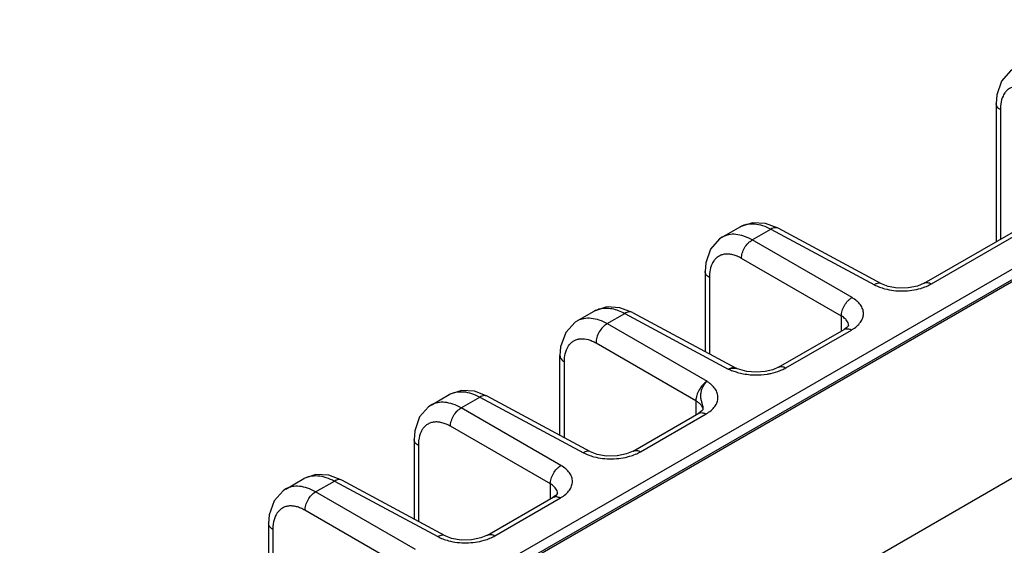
# Model space of a CAD drawing. Header units: inches. Extents: x 0 to 34, y 0 to 22.
# Tile 21 of 129: x 2 to 3.9, y 17.6 to 18.6. Entities that reach past the tile are written whole.
import ezdxf

# ---------------------------------------------------------------- set-up
doc = ezdxf.new("R2010")
doc.units = ezdxf.units.IN
doc.header["$LTSCALE"] = 1.87
doc.header["$MEASUREMENT"] = 0
doc.layers.get('0').update_dxf_attribs({"linetype": 'CONTINUOUS'})

msp = doc.modelspace()

# ---------------------------------------------------------------- linework, layer by layer
at = {"color": 7, "linetype": 'CONTINUOUS'}
for p, q in [((7.8976, 20.3977), (1.1533, 16.5035)), ((1.1681, 16.4923), (7.9125, 20.3864)), ((1.1736, 16.4918), (7.9179, 20.3859)), ((2.062, 16.6321), (8.2522, 20.2062)), ((3.8498, 18.392), (3.8498, 18.1302)), ((3.8578, 18.3806), (3.8578, 18.1348)), ((3.7131, 18.0513), (4.1133, 18.2823)), ((3.727, 18.0501), (4.1272, 18.2811)), ((3.3304, 18.1387), (3.3645, 18.1585)), ((3.3871, 18.1333), (3.4227, 18.1539)), ((3.4365, 18.1555), (3.4122, 18.1647)), ((3.4227, 18.1539), (3.6188, 18.0484)), ((3.6326, 18.0501), (3.4365, 18.1555)), ((3.5764, 18.024), (3.3871, 18.1333)), ((3.5562, 17.9891), (3.3669, 18.0984)), ((3.298, 18.0734), (3.298, 17.9216)), ((3.306, 18.062), (3.306, 17.9173)), ((3.0555, 17.9801), (3.0876, 17.9985)), ((3.1603, 17.9957), (3.1364, 18.0049)), ((3.1122, 17.9746), (3.1457, 17.994)), ((3.1457, 17.994), (3.3418, 17.8885)), ((3.1603, 17.9957), (3.3568, 17.89)), ((3.5562, 17.9607), (3.5562, 17.9891)), ((3.1122, 17.9746), (3.3016, 17.8653)), ((3.4372, 17.892), (3.5615, 17.9637)), ((3.4511, 17.8907), (3.5754, 17.9625)), ((3.5667, 17.9673), (3.5615, 17.9637)), ((3.5699, 17.9703), (3.5699, 17.9704)), ((3.091, 17.9379), (3.2804, 17.8285)), ((3.0227, 17.7627), (3.0227, 17.9141)), ((3.0311, 17.7582), (3.0311, 17.9021)), ((3.3594, 17.8888), (3.3568, 17.89)), ((3.3594, 17.8888), (3.3595, 17.8888)), ((2.7786, 17.8201), (2.8127, 17.8399)), ((2.8353, 17.8147), (2.8709, 17.8353)), ((2.8847, 17.8369), (2.8604, 17.8462)), ((2.8709, 17.8353), (3.067, 17.7298)), ((3.0808, 17.7315), (2.8847, 17.8369)), ((3.0246, 17.7054), (2.8353, 17.8147)), ((3.2804, 17.8285), (3.2804, 17.8014)), ((3.2941, 17.8114), (3.2941, 17.8114)), ((3.1613, 17.7327), (3.2857, 17.8045)), ((3.1752, 17.7315), (3.2996, 17.8033)), ((3.2918, 17.8089), (3.2857, 17.8045)), ((3.0045, 17.6705), (2.8151, 17.7798)), ((2.7462, 17.7548), (2.7462, 17.6038)), ((2.7542, 17.7434), (2.7542, 17.5994)), ((2.5027, 17.6608), (2.5368, 17.6806)), ((2.6088, 17.6776), (2.5845, 17.6869)), ((2.5594, 17.6554), (2.595, 17.676)), ((2.595, 17.676), (2.7911, 17.5705)), ((2.8049, 17.5722), (2.6088, 17.6776)), ((3.0045, 17.6421), (3.0045, 17.6705)), ((2.7487, 17.5461), (2.5594, 17.6554)), ((2.8855, 17.5734), (3.0098, 17.6451)), ((2.8994, 17.5722), (3.0237, 17.6439)), ((3.0149, 17.6487), (3.0098, 17.6451)), ((3.0181, 17.6517), (3.0181, 17.6518)), ((2.7286, 17.5112), (2.5392, 17.6205)), ((2.4703, 17.5955), (2.4703, 17.4841)), ((2.4783, 17.5841), (2.4783, 17.4798))]:
    msp.add_line(p, q, dxfattribs=at)
for points in [[(3.8822, 18.4574), (3.8771, 18.454), (3.86, 18.4347), (3.851, 18.4084), (3.8498, 18.392)], [(3.4122, 18.1647), (3.3875, 18.1661), (3.3645, 18.1585)], [(3.3304, 18.1388), (3.3253, 18.1354), (3.3082, 18.1161), (3.2992, 18.0898), (3.298, 18.0734)], [(3.7131, 18.0513), (3.7006, 18.0459), (3.6827, 18.0423), (3.6629, 18.042), (3.6449, 18.0452), (3.6326, 18.0501)], [(3.1364, 18.0049), (3.1118, 18.0064), (3.0876, 17.9985)], [(3.0557, 17.9801), (3.0514, 17.9774), (3.0335, 17.9578), (3.0239, 17.9304), (3.0227, 17.9141)], [(3.57, 17.971), (3.5698, 17.9707), (3.5667, 17.9673)], [(3.4372, 17.8919), (3.4262, 17.8871), (3.4115, 17.8836), (3.3947, 17.8823), (3.3772, 17.8839), (3.3594, 17.8888)], [(2.8604, 17.8462), (2.8357, 17.8475), (2.8127, 17.8399)], [(2.7786, 17.8202), (2.7735, 17.8168), (2.7564, 17.7975), (2.7475, 17.7712), (2.7462, 17.7548)], [(3.2942, 17.8119), (3.2942, 17.8118), (3.2918, 17.8089)], [(3.1614, 17.7327), (3.1488, 17.7273), (3.1309, 17.7237), (3.1111, 17.7234), (3.0931, 17.7266), (3.0808, 17.7315)], [(2.5845, 17.6869), (2.5598, 17.6882), (2.5368, 17.6806)], [(2.5028, 17.6609), (2.4976, 17.6575), (2.4805, 17.6382), (2.4716, 17.6119), (2.4703, 17.5955)], [(3.0182, 17.6524), (3.018, 17.6521), (3.0149, 17.6487)], [(2.8855, 17.5734), (2.8729, 17.568), (2.855, 17.5644), (2.8352, 17.5641), (2.8172, 17.5673), (2.8049, 17.5722)]]:
    msp.add_lwpolyline(points, dxfattribs=at)
for centre, radius, start, end in [((3.5543, 17.9703), 0.0156, 0.3399, 12.836), ((3.5393, 18.0251), 0.0722, 300.0072, 300.8577), ((3.3512, 17.8671), 0.0232, 69.2219, 76.131), ((3.3929, 17.9996), 0.1222, 254.0387, 259.2825), ((3.3943, 18.0069), 0.1296, 259.2778, 265.2522), ((3.2721, 17.8131), 0.0221, 355.8308, 0.392), ((3.0025, 17.6517), 0.0156, 0.3399, 12.836), ((2.9875, 17.7065), 0.0722, 300.0072, 300.8577)]:
    msp.add_arc(centre, radius, start, end, dxfattribs=at)
for points, knots in [([(3.8652, 18.4107), (3.8643, 18.4093), (3.861, 18.4033), (3.8592, 18.3965), (3.8585, 18.3912)], [0, 0, 0, 0, 0.232211, 1, 1, 1, 1]), ([(3.9187, 18.417), (3.9161, 18.4185), (3.9108, 18.4212), (3.9028, 18.424), (3.895, 18.4253), (3.8876, 18.4253), (3.8808, 18.4237), (3.8746, 18.4207), (3.8693, 18.4163), (3.8664, 18.4127), (3.8652, 18.4107)], [0, 0, 0, 0, 0.151846, 0.292841, 0.423046, 0.544025, 0.658478, 0.769981, 0.88254, 1, 1, 1, 1]), ([(3.8578, 18.3806), (3.8566, 18.3813), (3.8544, 18.3828), (3.8518, 18.3856), (3.8502, 18.3887), (3.8498, 18.3909), (3.8498, 18.392)], [0, 0, 0, 0, 0.287063, 0.546767, 0.781254, 1, 1, 1, 1]), ([(3.8585, 18.3912), (3.8584, 18.3904), (3.8579, 18.3868), (3.8578, 18.3833), (3.8578, 18.3806)], [0, 0, 0, 0, 0.242533, 1, 1, 1, 1]), ([(3.3645, 18.1584), (3.3664, 18.1596), (3.3705, 18.1615), (3.3794, 18.164), (3.3918, 18.1646), (3.4074, 18.1612), (3.4176, 18.1567), (3.4227, 18.1539)], [0, 0, 0, 0, 0.108943, 0.219882, 0.453687, 0.712351, 1, 1, 1, 1]), ([(3.4365, 18.1555), (3.4356, 18.156), (3.4335, 18.1567), (3.43, 18.1567), (3.4263, 18.1558), (3.4239, 18.1546), (3.4227, 18.1539)], [0, 0, 0, 0, 0.21874, 0.453206, 0.712902, 1, 1, 1, 1]), ([(3.3871, 18.1333), (3.3821, 18.1361), (3.3722, 18.1408), (3.357, 18.1444), (3.3449, 18.1441), (3.3363, 18.1417), (3.3323, 18.1398), (3.3304, 18.1388)], [0, 0, 0, 0, 0.289389, 0.548457, 0.781351, 0.891634, 1, 1, 1, 1]), ([(3.3669, 18.0984), (3.3669, 18.1), (3.3671, 18.1033), (3.3686, 18.1102), (3.3723, 18.1185), (3.3777, 18.1259), (3.3829, 18.1306), (3.3857, 18.1325), (3.3871, 18.1333)], [0, 0, 0, 0, 0.114209, 0.237852, 0.499993, 0.762138, 0.885786, 1, 1, 1, 1]), ([(3.3134, 18.0921), (3.3125, 18.0907), (3.3092, 18.0847), (3.3074, 18.0779), (3.3067, 18.0727)], [0, 0, 0, 0, 0.232211, 1, 1, 1, 1]), ([(3.3669, 18.0984), (3.3643, 18.0999), (3.359, 18.1026), (3.351, 18.1054), (3.3432, 18.1067), (3.3358, 18.1067), (3.329, 18.1051), (3.3228, 18.1021), (3.3175, 18.0977), (3.3146, 18.0941), (3.3134, 18.0921)], [0, 0, 0, 0, 0.151846, 0.292841, 0.423046, 0.544025, 0.658478, 0.769981, 0.88254, 1, 1, 1, 1]), ([(3.306, 18.062), (3.3048, 18.0627), (3.3026, 18.0642), (3.3, 18.067), (3.2984, 18.0701), (3.298, 18.0723), (3.298, 18.0734)], [0, 0, 0, 0, 0.287063, 0.546767, 0.781254, 1, 1, 1, 1]), ([(3.3067, 18.0727), (3.3066, 18.0718), (3.3061, 18.0682), (3.306, 18.0647), (3.306, 18.062)], [0, 0, 0, 0, 0.242533, 1, 1, 1, 1]), ([(3.6326, 18.0501), (3.6317, 18.0506), (3.6295, 18.0513), (3.626, 18.0513), (3.6223, 18.0503), (3.6199, 18.0491), (3.6188, 18.0484)], [0, 0, 0, 0, 0.21874, 0.453204, 0.712899, 1, 1, 1, 1]), ([(3.6188, 18.0484), (3.6218, 18.0468), (3.6284, 18.0438), (3.6353, 18.0416), (3.6388, 18.0407)], [0, 0, 0, 0, 0.482994, 1, 1, 1, 1]), ([(3.6388, 18.0407), (3.6443, 18.0393), (3.6555, 18.0372), (3.6728, 18.0363), (3.69, 18.0376), (3.7012, 18.04), (3.7066, 18.0415)], [0, 0, 0, 0, 0.245473, 0.499721, 0.754103, 1, 1, 1, 1]), ([(3.7066, 18.0415), (3.7103, 18.0426), (3.7173, 18.045), (3.724, 18.0483), (3.727, 18.0501)], [0, 0, 0, 0, 0.517339, 1, 1, 1, 1]), ([(3.7131, 18.0513), (3.7141, 18.0518), (3.7162, 18.0526), (3.7197, 18.0527), (3.7234, 18.0518), (3.7258, 18.0507), (3.727, 18.0501)], [0, 0, 0, 0, 0.21874, 0.453173, 0.71287, 1, 1, 1, 1]), ([(3.5562, 17.9891), (3.5562, 17.9907), (3.5565, 17.994), (3.558, 18.0008), (3.5616, 18.0092), (3.5671, 18.0166), (3.5722, 18.0213), (3.575, 18.0232), (3.5764, 18.024)], [0, 0, 0, 0, 0.114209, 0.237853, 0.499994, 0.762139, 0.885786, 1, 1, 1, 1]), ([(3.5764, 17.9631), (3.5796, 17.965), (3.5855, 17.9692), (3.5926, 17.9767), (3.597, 17.985), (3.5986, 17.9937), (3.597, 18.0024), (3.5926, 18.0106), (3.5855, 18.018), (3.5796, 18.0221), (3.5764, 18.024)], [0, 0, 0, 0, 0.145797, 0.276247, 0.393163, 0.502022, 0.610507, 0.726472, 0.855675, 1, 1, 1, 1]), ([(3.0876, 17.9985), (3.0884, 17.999), (3.092, 18.0009), (3.0959, 18.0023), (3.0989, 18.003)], [0, 0, 0, 0, 0.247918, 1, 1, 1, 1]), ([(3.0989, 18.003), (3.1024, 18.0038), (3.1099, 18.0046), (3.1216, 18.0034), (3.1338, 17.9998), (3.1417, 17.9961), (3.1457, 17.994)], [0, 0, 0, 0, 0.221806, 0.460168, 0.719294, 1, 1, 1, 1]), ([(3.1603, 17.9957), (3.1593, 17.9962), (3.1571, 17.997), (3.1534, 17.997), (3.1495, 17.9959), (3.147, 17.9947), (3.1457, 17.994)], [0, 0, 0, 0, 0.21874, 0.453206, 0.712902, 1, 1, 1, 1]), ([(3.0557, 17.9801), (3.0575, 17.9812), (3.0615, 17.983), (3.0701, 17.9854), (3.0822, 17.9857), (3.0974, 17.9821), (3.1072, 17.9775), (3.1122, 17.9746)], [0, 0, 0, 0, 0.108414, 0.218737, 0.451595, 0.710529, 1, 1, 1, 1]), ([(3.5653, 17.9818), (3.5647, 17.9825), (3.562, 17.9853), (3.5588, 17.9876), (3.5562, 17.9891)], [0, 0, 0, 0, 0.232635, 1, 1, 1, 1]), ([(3.5695, 17.9737), (3.5692, 17.9752), (3.5681, 17.9781), (3.5663, 17.9806), (3.5653, 17.9818)], [0, 0, 0, 0, 0.481118, 1, 1, 1, 1]), ([(3.1122, 17.9746), (3.1108, 17.9738), (3.1079, 17.9718), (3.1024, 17.9668), (3.0967, 17.9591), (3.0928, 17.9503), (3.0913, 17.9431), (3.091, 17.9396), (3.091, 17.9379)], [0, 0, 0, 0, 0.114214, 0.237861, 0.500006, 0.762147, 0.885791, 1, 1, 1, 1]), ([(3.5615, 17.9637), (3.5625, 17.9643), (3.5647, 17.9651), (3.567, 17.9651), (3.5681, 17.965)], [0, 0, 0, 0, 0.481903, 1, 1, 1, 1]), ([(3.5681, 17.965), (3.5687, 17.9649), (3.5713, 17.9645), (3.5737, 17.9635), (3.5754, 17.9625)], [0, 0, 0, 0, 0.232376, 1, 1, 1, 1]), ([(3.0407, 17.9348), (3.042, 17.9365), (3.0449, 17.9395), (3.0501, 17.9429), (3.056, 17.9452), (3.0648, 17.9465), (3.0743, 17.9452), (3.0838, 17.9417), (3.0886, 17.9393), (3.091, 17.9379)], [0, 0, 0, 0, 0.11425, 0.225582, 0.33745, 0.453245, 0.706464, 0.848164, 1, 1, 1, 1]), ([(3.0336, 17.9209), (3.034, 17.9222), (3.0357, 17.9272), (3.0383, 17.9318), (3.0407, 17.9348)], [0, 0, 0, 0, 0.26571, 1, 1, 1, 1]), ([(3.0227, 17.9141), (3.0227, 17.9129), (3.0231, 17.9106), (3.0248, 17.9074), (3.0276, 17.9044), (3.0299, 17.9028), (3.0311, 17.9021)], [0, 0, 0, 0, 0.218746, 0.453238, 0.712943, 1, 1, 1, 1]), ([(3.0311, 17.9021), (3.0311, 17.9037), (3.0313, 17.9101), (3.0323, 17.9164), (3.0336, 17.9209)], [0, 0, 0, 0, 0.265112, 1, 1, 1, 1]), ([(3.3418, 17.8885), (3.3431, 17.8892), (3.3458, 17.8904), (3.3498, 17.8914), (3.3535, 17.8913), (3.3558, 17.8906), (3.3568, 17.89)], [0, 0, 0, 0, 0.289942, 0.550154, 0.783875, 1, 1, 1, 1]), ([(3.3418, 17.8885), (3.3442, 17.8894), (3.348, 17.8903), (3.3531, 17.8903), (3.3556, 17.8899), (3.3567, 17.8897)], [0, 0, 0, 0, 0.514491, 0.759857, 1, 1, 1, 1]), ([(3.3418, 17.8885), (3.3446, 17.8873), (3.3504, 17.885), (3.3563, 17.8831), (3.3593, 17.8822)], [0, 0, 0, 0, 0.491473, 1, 1, 1, 1]), ([(3.4161, 17.879), (3.4183, 17.8793), (3.4265, 17.8808), (3.4345, 17.8832), (3.4403, 17.8855)], [0, 0, 0, 0, 0.258649, 1, 1, 1, 1]), ([(3.4372, 17.892), (3.4381, 17.8925), (3.4402, 17.8933), (3.4437, 17.8934), (3.4475, 17.8925), (3.4499, 17.8914), (3.4511, 17.8907)], [0, 0, 0, 0, 0.21874, 0.453166, 0.712861, 1, 1, 1, 1]), ([(3.4403, 17.8855), (3.4412, 17.8859), (3.4449, 17.8875), (3.4485, 17.8893), (3.4511, 17.8907)], [0, 0, 0, 0, 0.258099, 1, 1, 1, 1]), ([(3.3835, 17.8778), (3.3863, 17.8776), (3.3971, 17.877), (3.4081, 17.8777), (3.4161, 17.879)], [0, 0, 0, 0, 0.250225, 1, 1, 1, 1]), ([(3.3016, 17.8653), (3.2986, 17.8635), (3.293, 17.8586), (3.2865, 17.8495), (3.2825, 17.8408), (3.2808, 17.8337), (3.2804, 17.8302), (3.2804, 17.8285)], [0, 0, 0, 0, 0.236462, 0.499993, 0.763285, 0.886478, 1, 1, 1, 1]), ([(3.2936, 17.8186), (3.2932, 17.8204), (3.2922, 17.8241), (3.2905, 17.83), (3.2895, 17.8366), (3.2899, 17.8434), (3.2916, 17.85), (3.2943, 17.856), (3.2976, 17.8611), (3.3002, 17.8641), (3.3016, 17.8653)], [0, 0, 0, 0, 0.108083, 0.230811, 0.364374, 0.501347, 0.637295, 0.768665, 0.890939, 1, 1, 1, 1]), ([(3.2996, 17.8033), (3.303, 17.8052), (3.3091, 17.8094), (3.3164, 17.817), (3.3211, 17.8253), (3.3228, 17.8342), (3.3213, 17.843), (3.317, 17.8513), (3.3114, 17.8574), (3.306, 17.8619), (3.3031, 17.8642), (3.3016, 17.8653)], [0, 0, 0, 0, 0.147886, 0.279929, 0.398058, 0.50764, 0.61644, 0.732332, 0.860338, 0.929136, 1, 1, 1, 1]), ([(2.8127, 17.8399), (2.8146, 17.841), (2.8187, 17.8429), (2.8276, 17.8454), (2.84, 17.846), (2.8556, 17.8426), (2.8658, 17.8381), (2.8709, 17.8353)], [0, 0, 0, 0, 0.108943, 0.219882, 0.453687, 0.712351, 1, 1, 1, 1]), ([(2.8847, 17.8369), (2.8838, 17.8374), (2.8817, 17.8381), (2.8782, 17.8381), (2.8745, 17.8372), (2.8721, 17.836), (2.8709, 17.8353)], [0, 0, 0, 0, 0.21874, 0.453206, 0.712902, 1, 1, 1, 1]), ([(2.8353, 17.8147), (2.8303, 17.8175), (2.8204, 17.8222), (2.8052, 17.8258), (2.7931, 17.8255), (2.7845, 17.8231), (2.7805, 17.8212), (2.7787, 17.8202)], [0, 0, 0, 0, 0.289389, 0.548457, 0.781351, 0.891634, 1, 1, 1, 1]), ([(2.8151, 17.7798), (2.8151, 17.7814), (2.8153, 17.7847), (2.8169, 17.7916), (2.8205, 17.7999), (2.8259, 17.8073), (2.8311, 17.812), (2.8339, 17.8139), (2.8353, 17.8147)], [0, 0, 0, 0, 0.114209, 0.237852, 0.499993, 0.762138, 0.885786, 1, 1, 1, 1]), ([(3.2804, 17.8285), (3.2822, 17.8275), (3.2855, 17.8251), (3.2896, 17.821), (3.2925, 17.8165), (3.2936, 17.8132), (3.2938, 17.8116)], [0, 0, 0, 0, 0.284561, 0.544432, 0.780722, 1, 1, 1, 1]), ([(3.2942, 17.8132), (3.2942, 17.8136), (3.2941, 17.8155), (3.2939, 17.8173), (3.2936, 17.8186)], [0, 0, 0, 0, 0.241649, 1, 1, 1, 1]), ([(3.2857, 17.8045), (3.2866, 17.805), (3.2888, 17.8058), (3.2911, 17.8058), (3.2923, 17.8057)], [0, 0, 0, 0, 0.481726, 1, 1, 1, 1]), ([(3.2923, 17.8057), (3.2929, 17.8057), (3.2954, 17.8052), (3.2979, 17.8042), (3.2996, 17.8033)], [0, 0, 0, 0, 0.232483, 1, 1, 1, 1]), ([(2.7616, 17.7735), (2.7607, 17.7721), (2.7574, 17.7661), (2.7557, 17.7593), (2.7549, 17.7541)], [0, 0, 0, 0, 0.232235, 1, 1, 1, 1]), ([(2.8151, 17.7798), (2.8125, 17.7813), (2.8072, 17.784), (2.7992, 17.7868), (2.7914, 17.7881), (2.784, 17.7881), (2.7772, 17.7865), (2.771, 17.7835), (2.7657, 17.7791), (2.7628, 17.7755), (2.7616, 17.7735)], [0, 0, 0, 0, 0.151846, 0.292841, 0.423046, 0.544025, 0.658478, 0.769981, 0.88254, 1, 1, 1, 1]), ([(2.7542, 17.7434), (2.753, 17.7441), (2.7508, 17.7456), (2.7482, 17.7484), (2.7466, 17.7515), (2.7462, 17.7537), (2.7462, 17.7548)], [0, 0, 0, 0, 0.287063, 0.546767, 0.781254, 1, 1, 1, 1]), ([(2.7549, 17.7541), (2.7548, 17.7532), (2.7544, 17.7497), (2.7542, 17.7461), (2.7542, 17.7434)], [0, 0, 0, 0, 0.242508, 1, 1, 1, 1]), ([(3.0808, 17.7315), (3.0799, 17.732), (3.0778, 17.7327), (3.0742, 17.7327), (3.0706, 17.7317), (3.0682, 17.7305), (3.067, 17.7298)], [0, 0, 0, 0, 0.21874, 0.453204, 0.712899, 1, 1, 1, 1]), ([(3.067, 17.7298), (3.07, 17.7282), (3.0766, 17.7252), (3.0835, 17.723), (3.0871, 17.7221)], [0, 0, 0, 0, 0.482994, 1, 1, 1, 1]), ([(3.0871, 17.7221), (3.0925, 17.7207), (3.1037, 17.7186), (3.121, 17.7177), (3.1382, 17.719), (3.1494, 17.7214), (3.1548, 17.7229)], [0, 0, 0, 0, 0.245473, 0.499721, 0.754103, 1, 1, 1, 1]), ([(3.1548, 17.7229), (3.1585, 17.724), (3.1655, 17.7264), (3.1722, 17.7297), (3.1752, 17.7315)], [0, 0, 0, 0, 0.517339, 1, 1, 1, 1]), ([(3.1614, 17.7327), (3.1623, 17.7332), (3.1644, 17.734), (3.1679, 17.7341), (3.1716, 17.7332), (3.174, 17.7321), (3.1752, 17.7315)], [0, 0, 0, 0, 0.21874, 0.453173, 0.71287, 1, 1, 1, 1]), ([(3.0045, 17.6705), (3.0044, 17.6721), (3.0047, 17.6754), (3.0062, 17.6822), (3.0098, 17.6906), (3.0153, 17.698), (3.0205, 17.7027), (3.0232, 17.7046), (3.0246, 17.7054)], [0, 0, 0, 0, 0.114209, 0.237853, 0.499994, 0.762139, 0.885786, 1, 1, 1, 1]), ([(3.0246, 17.6445), (3.0278, 17.6464), (3.0337, 17.6506), (3.0408, 17.6581), (3.0452, 17.6664), (3.0468, 17.6751), (3.0453, 17.6838), (3.0408, 17.692), (3.0337, 17.6994), (3.0279, 17.7035), (3.0246, 17.7054)], [0, 0, 0, 0, 0.145797, 0.276247, 0.393163, 0.502022, 0.610507, 0.726472, 0.855675, 1, 1, 1, 1]), ([(2.5368, 17.6806), (2.5387, 17.6817), (2.5428, 17.6836), (2.5517, 17.6861), (2.5641, 17.6867), (2.5797, 17.6833), (2.5899, 17.6788), (2.595, 17.676)], [0, 0, 0, 0, 0.108943, 0.219882, 0.453687, 0.712351, 1, 1, 1, 1]), ([(2.5594, 17.6554), (2.5544, 17.6582), (2.5445, 17.6629), (2.5293, 17.6665), (2.5172, 17.6662), (2.5086, 17.6638), (2.5046, 17.662), (2.5028, 17.6609)], [0, 0, 0, 0, 0.289389, 0.548457, 0.781351, 0.891634, 1, 1, 1, 1]), ([(2.6088, 17.6776), (2.6079, 17.6781), (2.6058, 17.6788), (2.6023, 17.6788), (2.5986, 17.6779), (2.5962, 17.6767), (2.595, 17.676)], [0, 0, 0, 0, 0.21874, 0.453206, 0.712902, 1, 1, 1, 1]), ([(3.0135, 17.6632), (3.0129, 17.6639), (3.0103, 17.6667), (3.007, 17.669), (3.0045, 17.6705)], [0, 0, 0, 0, 0.232635, 1, 1, 1, 1]), ([(3.0177, 17.6551), (3.0174, 17.6566), (3.0163, 17.6595), (3.0145, 17.662), (3.0135, 17.6632)], [0, 0, 0, 0, 0.481118, 1, 1, 1, 1]), ([(2.5392, 17.6205), (2.5392, 17.6221), (2.5395, 17.6254), (2.541, 17.6323), (2.5446, 17.6407), (2.5501, 17.648), (2.5552, 17.6527), (2.558, 17.6546), (2.5594, 17.6554)], [0, 0, 0, 0, 0.114209, 0.237852, 0.499993, 0.762138, 0.885786, 1, 1, 1, 1]), ([(3.0098, 17.6451), (3.0107, 17.6457), (3.0129, 17.6465), (3.0152, 17.6465), (3.0163, 17.6464)], [0, 0, 0, 0, 0.481903, 1, 1, 1, 1]), ([(3.0163, 17.6464), (3.0169, 17.6463), (3.0195, 17.6459), (3.0219, 17.6449), (3.0237, 17.6439)], [0, 0, 0, 0, 0.232376, 1, 1, 1, 1]), ([(2.5392, 17.6205), (2.5366, 17.622), (2.5313, 17.6247), (2.5233, 17.6275), (2.5155, 17.6288), (2.5081, 17.6288), (2.5013, 17.6272), (2.4951, 17.6242), (2.4898, 17.6198), (2.4869, 17.6162), (2.4857, 17.6142)], [0, 0, 0, 0, 0.151846, 0.292841, 0.423046, 0.544025, 0.658478, 0.769981, 0.88254, 1, 1, 1, 1]), ([(2.4857, 17.6142), (2.4848, 17.6128), (2.4816, 17.6068), (2.4798, 17.6), (2.479, 17.5948)], [0, 0, 0, 0, 0.232235, 1, 1, 1, 1]), ([(2.4783, 17.5841), (2.4771, 17.5848), (2.4749, 17.5863), (2.4723, 17.5891), (2.4707, 17.5922), (2.4703, 17.5944), (2.4703, 17.5955)], [0, 0, 0, 0, 0.287063, 0.546767, 0.781254, 1, 1, 1, 1]), ([(2.479, 17.5948), (2.4789, 17.5939), (2.4785, 17.5904), (2.4783, 17.5868), (2.4783, 17.5841)], [0, 0, 0, 0, 0.242508, 1, 1, 1, 1]), ([(2.8049, 17.5722), (2.804, 17.5727), (2.8019, 17.5734), (2.7984, 17.5734), (2.7947, 17.5724), (2.7923, 17.5712), (2.7911, 17.5705)], [0, 0, 0, 0, 0.21874, 0.453204, 0.712899, 1, 1, 1, 1]), ([(2.7911, 17.5705), (2.7941, 17.5689), (2.8007, 17.5659), (2.8076, 17.5637), (2.8112, 17.5628)], [0, 0, 0, 0, 0.482994, 1, 1, 1, 1]), ([(2.8789, 17.5636), (2.8826, 17.5647), (2.8896, 17.5671), (2.8963, 17.5704), (2.8994, 17.5722)], [0, 0, 0, 0, 0.517339, 1, 1, 1, 1]), ([(2.8855, 17.5734), (2.8864, 17.5739), (2.8885, 17.5747), (2.892, 17.5748), (2.8957, 17.5739), (2.8981, 17.5728), (2.8994, 17.5722)], [0, 0, 0, 0, 0.21874, 0.453173, 0.71287, 1, 1, 1, 1]), ([(2.8112, 17.5628), (2.8166, 17.5614), (2.8278, 17.5593), (2.8451, 17.5584), (2.8623, 17.5597), (2.8735, 17.5621), (2.8789, 17.5636)], [0, 0, 0, 0, 0.245473, 0.499721, 0.754103, 1, 1, 1, 1])]:
    msp.add_open_spline(points, degree=3, knots=knots, dxfattribs=at)

doc.saveas('drawing.dxf')
